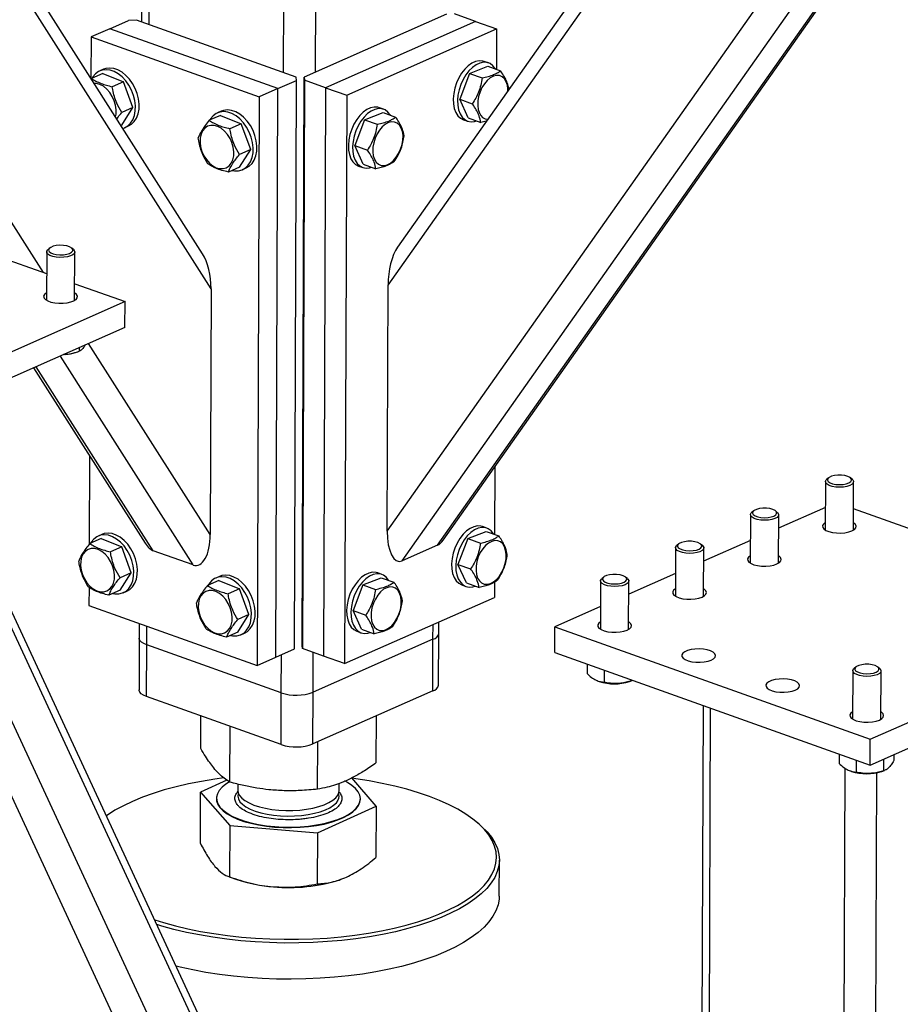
# Model space of a CAD drawing. Header units: millimetres. Extents: x 5 to 415, y 5 to 292.
# Tile 43 of 49: x 361 to 373, y 184 to 198. Entities that reach past the tile are written whole.
import ezdxf

# ---------------------------------------------------------------- set-up
doc = ezdxf.new("R2010")
doc.units = ezdxf.units.MM
doc.layers.add('TRAIT-FORT', color=4, linetype='Continuous', lineweight=25)

msp = doc.modelspace()

# ---------------------------------------------------------------- linework, layer by layer
at = {"layer": 'TRAIT-FORT', "color": 4, "linetype": 'Continuous', "lineweight": 25}
for p, q in [((363.563, 194.369), (356.157, 206.01)), ((363.442, 194.865), (356.408, 205.921)), ((361.182, 194.598), (354.048, 205.81)), ((362.597, 204.28), (362.574, 198.158)), ((362.682, 198.12), (362.704, 204.242)), ((364.593, 197.439), (364.615, 203.56)), ((365.045, 197.448), (365.067, 203.399)), ((366.077, 194.419), (370.195, 200.261)), ((370, 200.331), (366.211, 194.958)), ((366.064, 190.925), (372.154, 199.563)), ((366.275, 190.501), (372.561, 199.418)), ((366.78, 190.724), (372.839, 199.319)), ((366.86, 190.797), (372.862, 199.311)), ((366.908, 198.271), (364.885, 197.377)), ((367.319, 198.166), (367.021, 198.273)), ((362.124, 198.064), (362.39, 198.182)), ((362.503, 198.184), (362.39, 198.182)), ((364.772, 197.375), (362.503, 198.184)), ((367.319, 198.166), (365.19, 197.226)), ((367.319, 198.166), (367.618, 198.06)), ((362.124, 198.064), (361.857, 197.947)), ((364.512, 197.212), (362.124, 198.064)), ((365.489, 197.119), (367.618, 198.06)), ((367.618, 198.06), (367.616, 197.487)), ((361.857, 197.947), (361.855, 197.36)), ((361.857, 197.947), (364.246, 197.095)), ((367.503, 197.578), (367.443, 197.599)), ((362.035, 197.487), (361.982, 197.463)), ((367.235, 197.428), (367.496, 197.53)), ((367.496, 197.53), (367.675, 197.466)), ((361.865, 197.358), (361.86, 197.352)), ((362.024, 197.428), (361.865, 197.358)), ((362.024, 197.428), (362.317, 197.31)), ((362.317, 197.31), (362.158, 197.24)), ((362.453, 196.943), (362.317, 197.31)), ((364.512, 197.212), (364.778, 197.33)), ((364.749, 189.251), (364.778, 197.33)), ((364.778, 197.33), (364.772, 197.375)), ((364.855, 189.299), (364.885, 197.377)), ((364.891, 197.332), (364.862, 189.254)), ((364.885, 197.377), (364.891, 197.332)), ((365.19, 197.226), (364.891, 197.332)), ((367.235, 197.428), (367.094, 197.062)), ((367.235, 197.428), (367.414, 197.364)), ((364.512, 197.212), (364.246, 197.095)), ((364.483, 189.134), (364.512, 197.212)), ((365.19, 197.226), (365.16, 189.147)), ((365.19, 197.226), (365.489, 197.119)), ((364.246, 197.095), (364.216, 189.016)), ((365.489, 197.119), (365.459, 189.041)), ((367.094, 197.062), (367.273, 196.998)), ((367.215, 196.797), (367.094, 197.062)), ((362.453, 196.943), (362.293, 196.872)), ((362.295, 196.693), (362.453, 196.943)), ((363.707, 196.891), (363.654, 196.867)), ((365.744, 196.77), (366.005, 196.871)), ((366.013, 196.919), (365.953, 196.94)), ((366.005, 196.871), (366.184, 196.807)), ((363.696, 196.832), (363.537, 196.762)), ((363.696, 196.832), (363.989, 196.714)), ((365.744, 196.77), (365.604, 196.403)), ((365.744, 196.77), (365.923, 196.706)), ((367.148, 196.77), (367.208, 196.749)), ((367.215, 196.797), (367.394, 196.733)), ((362.295, 196.693), (362.283, 196.688)), ((362.338, 196.658), (362.391, 196.682)), ((363.989, 196.714), (363.83, 196.643)), ((364.125, 196.346), (363.989, 196.714)), ((356.25, 196.357), (361.225, 194.583)), ((364.125, 196.346), (363.965, 196.276)), ((363.967, 196.097), (364.125, 196.346)), ((365.604, 196.403), (365.783, 196.339)), ((365.725, 196.138), (365.604, 196.403)), ((363.967, 196.097), (363.808, 196.027)), ((364.01, 196.062), (364.063, 196.086)), ((365.657, 196.112), (365.717, 196.09)), ((365.725, 196.138), (365.904, 196.074)), ((361.272, 194.948), (361.246, 194.927)), ((361.607, 194.926), (361.582, 194.947)), ((361.227, 194.893), (361.224, 194.205)), ((361.624, 194.203), (361.627, 194.891)), ((361.625, 194.44), (362.341, 194.185)), ((363.563, 194.369), (363.55, 190.875)), ((366.064, 190.925), (366.077, 194.419)), ((362.341, 194.185), (360.212, 193.244)), ((362.339, 193.818), (362.341, 194.185)), ((362.339, 193.818), (360.21, 192.877)), ((369.686, 167.852), (357.65, 193.79)), ((369.643, 169.019), (358.247, 193.577)), ((361.688, 193.53), (361.688, 193.481)), ((363.55, 190.875), (361.823, 193.59)), ((363.31, 190.443), (361.421, 193.412)), ((361.492, 193.434), (361.467, 193.432)), ((361.636, 193.463), (361.679, 193.478)), ((370.058, 169.436), (358.978, 193.317)), ((370.15, 169.477), (359.11, 193.269)), ((361.041, 193.244), (362.626, 190.752)), ((362.742, 190.645), (361.078, 193.261)), ((361.835, 191.995), (361.831, 190.736)), ((367.595, 191.839), (367.591, 190.877)), ((372.29, 191.628), (372.288, 190.94)), ((372.335, 191.683), (372.31, 191.662)), ((372.671, 191.661), (372.646, 191.682)), ((372.688, 190.939), (372.69, 191.626)), ((371.226, 191.158), (371.223, 190.47)), ((371.271, 191.213), (371.245, 191.192)), ((371.606, 191.19), (371.581, 191.211)), ((371.623, 190.468), (371.626, 191.156)), ((372.289, 191.262), (371.625, 190.968)), ((375.873, 190.104), (372.689, 191.239)), ((362.011, 190.877), (361.958, 190.854)), ((367.21, 190.818), (367.471, 190.92)), ((367.479, 190.968), (367.419, 190.989)), ((367.471, 190.92), (367.65, 190.856)), ((362, 190.819), (361.84, 190.748)), ((362, 190.819), (362.293, 190.7)), ((366.78, 190.724), (366.275, 190.501)), ((367.21, 190.818), (367.07, 190.452)), ((367.21, 190.818), (367.389, 190.755)), ((370.206, 190.742), (370.181, 190.721)), ((370.542, 190.72), (370.516, 190.741)), ((371.224, 190.791), (370.56, 190.498)), ((362.293, 190.7), (362.133, 190.63)), ((362.428, 190.333), (362.293, 190.7)), ((363.31, 190.443), (362.742, 190.645)), ((370.161, 190.687), (370.159, 189.999)), ((370.559, 189.998), (370.561, 190.686)), ((367.07, 190.452), (367.249, 190.388)), ((367.191, 190.187), (367.07, 190.452)), ((362.428, 190.333), (362.269, 190.262)), ((362.271, 190.084), (362.428, 190.333)), ((365.988, 190.309), (365.929, 190.331)), ((370.16, 190.321), (369.496, 190.028)), ((363.672, 190.223), (363.512, 190.152)), ((363.683, 190.281), (363.63, 190.257)), ((363.672, 190.223), (363.965, 190.104)), ((365.72, 190.16), (365.58, 189.794)), ((365.72, 190.16), (365.981, 190.261)), ((365.72, 190.16), (365.899, 190.096)), ((365.981, 190.261), (366.16, 190.198)), ((367.124, 190.16), (367.183, 190.139)), ((367.191, 190.187), (367.37, 190.123)), ((367.589, 190.198), (367.588, 189.981)), ((369.096, 190.217), (369.094, 189.529)), ((369.142, 190.272), (369.116, 190.251)), ((369.477, 190.25), (369.452, 190.271)), ((369.494, 189.528), (369.496, 190.216)), ((361.829, 190.125), (361.828, 189.868)), ((362.271, 190.084), (362.111, 190.013)), ((362.313, 190.049), (362.366, 190.072)), ((363.965, 190.104), (363.805, 190.034)), ((364.1, 189.737), (363.965, 190.104)), ((365.459, 189.041), (367.588, 189.981)), ((361.828, 189.868), (364.216, 189.016)), ((364.1, 189.737), (363.941, 189.666)), ((363.943, 189.487), (364.1, 189.737)), ((365.58, 189.794), (365.759, 189.73)), ((365.7, 189.529), (365.58, 189.794)), ((369.095, 189.851), (368.447, 189.564)), ((362.543, 189.613), (362.542, 189.402)), ((366.715, 189.387), (366.716, 189.596)), ((366.797, 189.471), (366.797, 189.632)), ((372.926, 187.967), (376.918, 189.731)), ((362.649, 189.307), (362.65, 189.575)), ((363.943, 189.487), (363.783, 189.417)), ((363.985, 189.452), (364.039, 189.476)), ((365.633, 189.502), (365.693, 189.481)), ((365.7, 189.529), (365.879, 189.465)), ((366.794, 188.737), (366.797, 189.471)), ((368.446, 189.197), (368.447, 189.564)), ((368.447, 189.564), (372.926, 187.967)), ((362.542, 189.402), (362.54, 188.668)), ((366.715, 189.387), (365.012, 188.635)), ((366.713, 188.653), (366.715, 189.387)), ((372.925, 187.6), (376.917, 189.364)), ((362.647, 188.573), (362.649, 189.307)), ((364.56, 188.626), (362.649, 189.307)), ((364.483, 189.134), (364.749, 189.251)), ((364.862, 189.254), (364.855, 189.299)), ((365.16, 189.147), (364.862, 189.254)), ((365.012, 188.635), (365.014, 189.199)), ((368.446, 189.197), (372.925, 187.6)), ((364.216, 189.016), (364.483, 189.134)), ((364.56, 188.626), (364.562, 189.169)), ((365.459, 189.041), (365.16, 189.147)), ((368.903, 189.034), (368.903, 188.9)), ((369.145, 188.948), (369.145, 188.776)), ((372.68, 188.939), (372.677, 188.252)), ((372.725, 188.994), (372.699, 188.974)), ((373.06, 188.972), (373.035, 188.993)), ((373.077, 188.25), (373.08, 188.938)), ((369.061, 188.794), (369.077, 188.788)), ((369.506, 188.787), (369.544, 188.8)), ((369.534, 188.809), (369.534, 188.797)), ((369.543, 188.801), (369.534, 188.797)), ((364.558, 187.891), (364.56, 188.626)), ((366.713, 188.653), (365.009, 187.9)), ((365.009, 187.9), (365.012, 188.635)), ((364.558, 187.891), (362.647, 188.573)), ((370.551, 188.446), (370.447, 160.237)), ((370.554, 160.142), (370.658, 188.408)), ((363.416, 187.834), (363.418, 188.298)), ((365.91, 187.634), (365.912, 188.299)), ((363.83, 187.357), (363.832, 188.15)), ((365.076, 187.257), (365.079, 187.931)), ((372.925, 187.6), (372.926, 187.967)), ((372.487, 187.756), (372.486, 187.622)), ((372.729, 187.67), (372.728, 187.499)), ((373.117, 187.685), (373.117, 187.519)), ((373.264, 187.75), (373.264, 187.663)), ((372.465, 159.46), (372.569, 187.557)), ((372.645, 187.516), (372.66, 187.511)), ((373.089, 187.509), (373.127, 187.522)), ((373.127, 187.523), (373.117, 187.519)), ((363.788, 187.385), (363.414, 187.216)), ((365.908, 187.016), (365.561, 187.416)), ((372.917, 159.469), (373.02, 187.491)), ((363.942, 187.329), (363.941, 187.242)), ((365.381, 187.237), (365.382, 187.338)), ((363.411, 186.487), (363.414, 187.216)), ((363.414, 187.216), (363.827, 186.739)), ((363.639, 187.127), (363.639, 187.12)), ((365.683, 187.112), (365.683, 187.12)), ((365.074, 186.638), (365.908, 187.016)), ((365.908, 187.016), (365.905, 186.287)), ((363.827, 186.739), (363.825, 186.01)), ((363.827, 186.739), (365.074, 186.638)), ((367.365, 186.764), (367.329, 186.794)), ((365.074, 186.638), (365.071, 185.91)), ((367.656, 185.735), (367.658, 186.249)), ((363.819, 186.012), (363.927, 185.974)), ((365.387, 185.968), (365.393, 185.97))]:
    msp.add_line(p, q, dxfattribs=at)
at = {"layer": 'TRAIT-FORT', "color": 4, "linetype": 'Continuous', "lineweight": 25, "flags": 128}
for points in [[(367.443, 197.599), (367.421, 197.605), (367.371, 197.608), (367.32, 197.597), (367.267, 197.573), (367.216, 197.536), (367.167, 197.488), (367.122, 197.431), (367.083, 197.365), (367.05, 197.294), (367.026, 197.219), (367.01, 197.143), (367.003, 197.068)], [(367.602, 197.492), (367.598, 197.497), (367.565, 197.538), (367.526, 197.568), (367.48, 197.584), (367.431, 197.587), (367.379, 197.576), (367.327, 197.552), (367.275, 197.515), (367.226, 197.467), (367.181, 197.409), (367.142, 197.344), (367.11, 197.272), (367.085, 197.197), (367.07, 197.121), (367.063, 197.047)], [(362.308, 196.648), (362.331, 196.655), (362.378, 196.682), (362.418, 196.721), (362.45, 196.77), (362.473, 196.829), (362.486, 196.896), (362.488, 196.967), (362.479, 197.042), (362.461, 197.117), (362.432, 197.191), (362.395, 197.26), (362.351, 197.323), (362.3, 197.378), (362.244, 197.422), (362.186, 197.455), (362.128, 197.475), (362.07, 197.481), (362.015, 197.475), (361.964, 197.455), (361.92, 197.422), (361.884, 197.378), (361.875, 197.363)], [(362.391, 196.682), (362.431, 196.706), (362.471, 196.744), (362.504, 196.794), (362.526, 196.853), (362.539, 196.919), (362.541, 196.991), (362.533, 197.066), (362.514, 197.141), (362.486, 197.214), (362.448, 197.284), (362.404, 197.347), (362.353, 197.401), (362.298, 197.445), (362.24, 197.478), (362.181, 197.498), (362.123, 197.505), (362.068, 197.498), (362.035, 197.487)], [(367.779, 197.182), (367.779, 197.203), (367.772, 197.261), (367.755, 197.311), (367.73, 197.351), (367.698, 197.38), (367.66, 197.397), (367.618, 197.399), (367.574, 197.389), (367.529, 197.365), (367.486, 197.329), (367.446, 197.282), (367.411, 197.227), (367.383, 197.166), (367.363, 197.102), (367.352, 197.037), (367.35, 196.974), (367.357, 196.917), (367.374, 196.866), (367.374, 196.866)], [(362.204, 196.812), (362.212, 196.851), (362.214, 196.912), (362.206, 196.977), (362.187, 197.041), (362.159, 197.102), (362.123, 197.158), (362.081, 197.207), (362.034, 197.245), (361.984, 197.272), (361.934, 197.285), (361.902, 197.287)], [(367.003, 197.068), (367.006, 196.997), (367.018, 196.932), (367.039, 196.875), (367.068, 196.828), (367.105, 196.793), (367.148, 196.77), (367.148, 196.77)], [(367.063, 197.047), (367.066, 196.976), (367.078, 196.911), (367.099, 196.854), (367.128, 196.807), (367.165, 196.772), (367.207, 196.749), (367.255, 196.739), (367.305, 196.743), (367.338, 196.753)], [(363.863, 196.051), (363.893, 196.046), (363.95, 196.046), (364.003, 196.059), (364.05, 196.086), (364.09, 196.124), (364.122, 196.174), (364.145, 196.233), (364.158, 196.299), (364.16, 196.371), (364.151, 196.446), (364.133, 196.521), (364.104, 196.595), (364.067, 196.664), (364.023, 196.727), (363.972, 196.781), (363.917, 196.826), (363.859, 196.858), (363.8, 196.878), (363.742, 196.885), (363.687, 196.878), (363.637, 196.858), (363.593, 196.826), (363.556, 196.781), (363.547, 196.766)], [(364.063, 196.086), (364.103, 196.109), (364.144, 196.148), (364.176, 196.198), (364.198, 196.257), (364.211, 196.323), (364.213, 196.395), (364.205, 196.469), (364.186, 196.545), (364.158, 196.618), (364.121, 196.688), (364.076, 196.75), (364.025, 196.805), (363.97, 196.849), (363.912, 196.882), (363.853, 196.902), (363.795, 196.909), (363.74, 196.902), (363.707, 196.891)], [(365.953, 196.94), (365.93, 196.947), (365.881, 196.949), (365.829, 196.939), (365.777, 196.915), (365.725, 196.878), (365.676, 196.83), (365.631, 196.772), (365.592, 196.707), (365.56, 196.635), (365.535, 196.56), (365.519, 196.484), (365.513, 196.41)], [(366.111, 196.833), (366.108, 196.839), (366.075, 196.88), (366.035, 196.909), (365.99, 196.925), (365.941, 196.928), (365.889, 196.917), (365.836, 196.893), (365.785, 196.857), (365.736, 196.809), (365.691, 196.751), (365.652, 196.685), (365.619, 196.614), (365.595, 196.539), (365.579, 196.463), (365.572, 196.388)], [(365.883, 196.208), (365.908, 196.167), (365.94, 196.138), (365.978, 196.122), (366.02, 196.119), (366.065, 196.13), (366.109, 196.154), (366.153, 196.19), (366.193, 196.237), (366.227, 196.291), (366.255, 196.352), (366.275, 196.417), (366.287, 196.482), (366.289, 196.544), (366.281, 196.602), (366.265, 196.652), (366.24, 196.693), (366.208, 196.722), (366.17, 196.738), (366.128, 196.741), (366.083, 196.73), (366.039, 196.706), (365.995, 196.67), (365.955, 196.624), (365.921, 196.569), (365.893, 196.508), (365.873, 196.443), (365.861, 196.379), (365.859, 196.316), (365.867, 196.258), (365.883, 196.208)], [(363.432, 196.32), (363.46, 196.259), (363.496, 196.203), (363.538, 196.154), (363.585, 196.116), (363.635, 196.089), (363.685, 196.076), (363.734, 196.075), (363.779, 196.088), (363.818, 196.114), (363.849, 196.152), (363.871, 196.199), (363.884, 196.255), (363.886, 196.316), (363.878, 196.38), (363.859, 196.445), (363.832, 196.506), (363.796, 196.562), (363.753, 196.61), (363.706, 196.649), (363.656, 196.675), (363.606, 196.689), (363.557, 196.69), (363.512, 196.677), (363.474, 196.651), (363.442, 196.613), (363.42, 196.565), (363.407, 196.51), (363.405, 196.449), (363.413, 196.384), (363.432, 196.32)], [(365.513, 196.41), (365.515, 196.339), (365.528, 196.274), (365.549, 196.217), (365.578, 196.17), (365.614, 196.135), (365.657, 196.112), (365.657, 196.112)], [(365.572, 196.388), (365.575, 196.317), (365.587, 196.252), (365.608, 196.196), (365.638, 196.149), (365.674, 196.113), (365.717, 196.09), (365.764, 196.081), (365.815, 196.085), (365.848, 196.094)], [(361.47, 194.815), (361.416, 194.813), (361.363, 194.817), (361.314, 194.827), (361.273, 194.842), (361.244, 194.86), (361.229, 194.881), (361.228, 194.902), (361.242, 194.923), (361.246, 194.927)], [(361.464, 194.851), (361.512, 194.858), (361.552, 194.871), (361.581, 194.887), (361.597, 194.907), (361.597, 194.927), (361.582, 194.947), (361.553, 194.964), (361.513, 194.976), (361.466, 194.984), (361.414, 194.986), (361.364, 194.982), (361.32, 194.972), (361.285, 194.957), (361.262, 194.939), (361.255, 194.919), (361.262, 194.898), (361.284, 194.88), (361.319, 194.865), (361.363, 194.855), (361.413, 194.85), (361.464, 194.851)], [(361.607, 194.926), (361.618, 194.914), (361.627, 194.893), (361.62, 194.871), (361.599, 194.851), (361.565, 194.835), (361.521, 194.822), (361.47, 194.815)], [(361.224, 194.31), (361.218, 194.306), (361.194, 194.285), (361.184, 194.261), (361.19, 194.237), (361.21, 194.215), (361.243, 194.195), (361.288, 194.179), (361.342, 194.168), (361.4, 194.162), (361.46, 194.163), (361.518, 194.169), (361.57, 194.181), (361.613, 194.197), (361.644, 194.218), (361.661, 194.241), (361.663, 194.265), (361.65, 194.288), (361.624, 194.309)], [(372.466, 191.72), (372.417, 191.715), (372.375, 191.704), (372.342, 191.688), (372.323, 191.669), (372.319, 191.649), (372.33, 191.629), (372.355, 191.611), (372.392, 191.597), (372.438, 191.588), (372.489, 191.585), (372.54, 191.587), (372.586, 191.596), (372.624, 191.609), (372.65, 191.627), (372.662, 191.647), (372.658, 191.667), (372.64, 191.686), (372.609, 191.702), (372.566, 191.714), (372.518, 191.72), (372.466, 191.72)], [(372.671, 191.661), (372.678, 191.653), (372.69, 191.632), (372.686, 191.611), (372.668, 191.59), (372.637, 191.573), (372.595, 191.559), (372.545, 191.551), (372.491, 191.548), (372.437, 191.551), (372.387, 191.56), (372.345, 191.573), (372.313, 191.591), (372.295, 191.611), (372.291, 191.633), (372.302, 191.654), (372.31, 191.662)], [(371.606, 191.19), (371.614, 191.183), (371.625, 191.162), (371.622, 191.14), (371.604, 191.12), (371.572, 191.102), (371.53, 191.089), (371.48, 191.08), (371.426, 191.078), (371.372, 191.081), (371.322, 191.089), (371.28, 191.103), (371.248, 191.121), (371.23, 191.141), (371.226, 191.163), (371.237, 191.184), (371.245, 191.192)], [(371.402, 191.25), (371.353, 191.245), (371.31, 191.233), (371.278, 191.218), (371.258, 191.199), (371.254, 191.179), (371.265, 191.159), (371.29, 191.141), (371.328, 191.127), (371.374, 191.118), (371.424, 191.114), (371.475, 191.117), (371.521, 191.126), (371.559, 191.139), (371.585, 191.157), (371.597, 191.176), (371.594, 191.197), (371.576, 191.216), (371.544, 191.232), (371.502, 191.244), (371.453, 191.25), (371.402, 191.25)], [(367.419, 190.989), (367.396, 190.995), (367.347, 190.998), (367.295, 190.987), (367.243, 190.963), (367.191, 190.927), (367.142, 190.879), (367.097, 190.821), (367.058, 190.755), (367.026, 190.684), (367.001, 190.609), (366.985, 190.533), (366.979, 190.458)], [(372.288, 191.045), (372.263, 191.025), (372.249, 191.002), (372.251, 190.978), (372.267, 190.955), (372.298, 190.935), (372.34, 190.917), (372.391, 190.905), (372.449, 190.898), (372.509, 190.897), (372.568, 190.902), (372.622, 190.912), (372.667, 190.928)], [(372.667, 190.928), (372.701, 190.948), (372.722, 190.97), (372.728, 190.994), (372.719, 191.017), (372.695, 191.039), (372.688, 191.044)], [(362.167, 190.038), (362.197, 190.032), (362.253, 190.032), (362.306, 190.046), (362.354, 190.072), (362.394, 190.111), (362.426, 190.161), (362.449, 190.22), (362.461, 190.286), (362.463, 190.358), (362.455, 190.432), (362.436, 190.508), (362.408, 190.581), (362.371, 190.651), (362.326, 190.713), (362.275, 190.768), (362.22, 190.812), (362.162, 190.845), (362.103, 190.865), (362.045, 190.872), (361.99, 190.865), (361.94, 190.845), (361.896, 190.812), (361.86, 190.768), (361.851, 190.753)], [(362.366, 190.072), (362.407, 190.096), (362.447, 190.134), (362.479, 190.184), (362.502, 190.243), (362.514, 190.309), (362.517, 190.381), (362.508, 190.456), (362.49, 190.531), (362.461, 190.605), (362.424, 190.674), (362.379, 190.737), (362.329, 190.791), (362.273, 190.836), (362.215, 190.868), (362.156, 190.889), (362.099, 190.895), (362.044, 190.889), (362.011, 190.877)], [(367.577, 190.882), (367.574, 190.887), (367.541, 190.929), (367.501, 190.958), (367.456, 190.974), (367.407, 190.977), (367.355, 190.966), (367.303, 190.942), (367.251, 190.905), (367.202, 190.857), (367.157, 190.8), (367.118, 190.734), (367.085, 190.663), (367.061, 190.588), (367.045, 190.512), (367.039, 190.437)], [(367.349, 190.257), (367.374, 190.216), (367.406, 190.187), (367.444, 190.171), (367.486, 190.168), (367.531, 190.179), (367.576, 190.203), (367.619, 190.239), (367.659, 190.285), (367.693, 190.34), (367.721, 190.401), (367.741, 190.466), (367.753, 190.531), (367.755, 190.593), (367.747, 190.651), (367.731, 190.701), (367.706, 190.742), (367.674, 190.771), (367.636, 190.787), (367.594, 190.79), (367.549, 190.779), (367.505, 190.755), (367.461, 190.719), (367.421, 190.673), (367.387, 190.618), (367.359, 190.557), (367.339, 190.492), (367.328, 190.427), (367.326, 190.365), (367.333, 190.307), (367.349, 190.257)], [(370.542, 190.72), (370.549, 190.713), (370.561, 190.692), (370.557, 190.67), (370.539, 190.65), (370.508, 190.632), (370.466, 190.619), (370.416, 190.61), (370.362, 190.607), (370.308, 190.61), (370.258, 190.619), (370.215, 190.633), (370.184, 190.65), (370.165, 190.671), (370.161, 190.692), (370.172, 190.713), (370.181, 190.721)], [(370.337, 190.78), (370.288, 190.774), (370.245, 190.763), (370.213, 190.747), (370.194, 190.729), (370.19, 190.708), (370.2, 190.688), (370.226, 190.671), (370.263, 190.657), (370.309, 190.647), (370.36, 190.644), (370.41, 190.647), (370.457, 190.655), (370.495, 190.669), (370.521, 190.686), (370.533, 190.706), (370.529, 190.726), (370.511, 190.745), (370.479, 190.761), (370.437, 190.773), (370.388, 190.78), (370.337, 190.78)], [(361.735, 190.307), (361.763, 190.245), (361.799, 190.189), (361.842, 190.141), (361.889, 190.103), (361.939, 190.076), (361.989, 190.062), (362.038, 190.062), (362.082, 190.075), (362.121, 190.1), (362.152, 190.138), (362.175, 190.186), (362.188, 190.241), (362.19, 190.303), (362.181, 190.367), (362.163, 190.431), (362.135, 190.493), (362.099, 190.549), (362.057, 190.597), (362.009, 190.635), (361.959, 190.662), (361.909, 190.676), (361.861, 190.676), (361.816, 190.663), (361.777, 190.637), (361.746, 190.6), (361.723, 190.552), (361.711, 190.496), (361.708, 190.435), (361.717, 190.371), (361.735, 190.307)], [(371.224, 190.575), (371.198, 190.555), (371.185, 190.532), (371.186, 190.508), (371.203, 190.485), (371.233, 190.464), (371.275, 190.447), (371.327, 190.435), (371.384, 190.428), (371.445, 190.427), (371.503, 190.432), (371.557, 190.442), (371.602, 190.458)], [(366.979, 190.458), (366.982, 190.387), (366.994, 190.322), (367.015, 190.266), (367.044, 190.219), (367.08, 190.183), (367.123, 190.16), (367.124, 190.16)], [(367.039, 190.437), (367.041, 190.366), (367.053, 190.301), (367.074, 190.244), (367.104, 190.197), (367.14, 190.162), (367.183, 190.139), (367.23, 190.13), (367.281, 190.134), (367.314, 190.143)], [(371.602, 190.458), (371.637, 190.477), (371.657, 190.5), (371.663, 190.523), (371.654, 190.547), (371.631, 190.569), (371.624, 190.573)], [(364.039, 189.476), (364.079, 189.5), (364.119, 189.538), (364.151, 189.588), (364.174, 189.647), (364.187, 189.713), (364.189, 189.785), (364.18, 189.86), (364.162, 189.935), (364.133, 190.008), (364.096, 190.078), (364.052, 190.141), (364.001, 190.195), (363.945, 190.24), (363.887, 190.272), (363.829, 190.292), (363.771, 190.299), (363.716, 190.292), (363.683, 190.281)], [(365.929, 190.331), (365.906, 190.337), (365.857, 190.34), (365.805, 190.329), (365.752, 190.305), (365.701, 190.268), (365.652, 190.22), (365.607, 190.163), (365.568, 190.097), (365.535, 190.026), (365.511, 189.951), (365.495, 189.875), (365.488, 189.8)], [(366.087, 190.224), (366.084, 190.229), (366.051, 190.27), (366.011, 190.299), (365.966, 190.316), (365.916, 190.318), (365.865, 190.308), (365.812, 190.284), (365.761, 190.247), (365.712, 190.199), (365.667, 190.141), (365.627, 190.076), (365.595, 190.004), (365.571, 189.929), (365.555, 189.853), (365.548, 189.779)], [(369.272, 190.31), (369.223, 190.304), (369.181, 190.293), (369.148, 190.277), (369.129, 190.258), (369.125, 190.238), (369.136, 190.218), (369.161, 190.2), (369.198, 190.186), (369.244, 190.177), (369.295, 190.174), (369.346, 190.176), (369.392, 190.185), (369.43, 190.199), (369.456, 190.216), (369.468, 190.236), (369.465, 190.256), (369.446, 190.275), (369.415, 190.291), (369.373, 190.303), (369.324, 190.309), (369.272, 190.31)], [(363.839, 189.441), (363.869, 189.436), (363.926, 189.436), (363.978, 189.45), (364.026, 189.476), (364.066, 189.515), (364.098, 189.564), (364.121, 189.623), (364.133, 189.69), (364.136, 189.761), (364.127, 189.836), (364.108, 189.911), (364.08, 189.985), (364.043, 190.054), (363.998, 190.117), (363.948, 190.172), (363.892, 190.216), (363.834, 190.249), (363.775, 190.269), (363.717, 190.276), (363.663, 190.269), (363.612, 190.249), (363.568, 190.216), (363.532, 190.172), (363.523, 190.157)], [(369.477, 190.25), (369.485, 190.242), (369.496, 190.221), (369.492, 190.2), (369.474, 190.179), (369.443, 190.162), (369.401, 190.148), (369.351, 190.14), (369.297, 190.137), (369.243, 190.14), (369.193, 190.149), (369.151, 190.162), (369.119, 190.18), (369.101, 190.2), (369.097, 190.222), (369.108, 190.243), (369.116, 190.251)], [(363.407, 189.71), (363.435, 189.649), (363.471, 189.593), (363.514, 189.545), (363.561, 189.506), (363.611, 189.48), (363.661, 189.466), (363.71, 189.465), (363.754, 189.478), (363.793, 189.504), (363.825, 189.542), (363.847, 189.59), (363.86, 189.645), (363.862, 189.706), (363.854, 189.771), (363.835, 189.835), (363.807, 189.896), (363.771, 189.952), (363.729, 190.001), (363.681, 190.039), (363.632, 190.066), (363.581, 190.079), (363.533, 190.08), (363.488, 190.067), (363.449, 190.041), (363.418, 190.003), (363.395, 189.956), (363.383, 189.9), (363.381, 189.839), (363.389, 189.775), (363.407, 189.71)], [(365.859, 189.598), (365.884, 189.558), (365.916, 189.529), (365.954, 189.512), (365.996, 189.51), (366.04, 189.52), (366.085, 189.544), (366.128, 189.58), (366.168, 189.627), (366.203, 189.682), (366.231, 189.743), (366.251, 189.807), (366.262, 189.872), (366.264, 189.935), (366.257, 189.992), (366.24, 190.043), (366.215, 190.083), (366.183, 190.112), (366.146, 190.128), (366.103, 190.131), (366.059, 190.12), (366.014, 190.097), (365.971, 190.061), (365.931, 190.014), (365.896, 189.959), (365.868, 189.898), (365.848, 189.834), (365.837, 189.769), (365.835, 189.706), (365.843, 189.648), (365.859, 189.598)], [(370.159, 190.105), (370.133, 190.085), (370.12, 190.062), (370.121, 190.038), (370.138, 190.015), (370.168, 189.994), (370.211, 189.977), (370.262, 189.964), (370.32, 189.957), (370.38, 189.956), (370.439, 189.961), (370.493, 189.972), (370.538, 189.987)], [(370.538, 189.987), (370.572, 190.007), (370.593, 190.029), (370.599, 190.053), (370.59, 190.077), (370.566, 190.099), (370.559, 190.103)], [(365.488, 189.8), (365.491, 189.729), (365.503, 189.664), (365.524, 189.607), (365.553, 189.56), (365.59, 189.525), (365.633, 189.502), (365.633, 189.502)], [(365.548, 189.779), (365.551, 189.708), (365.563, 189.643), (365.584, 189.586), (365.613, 189.539), (365.65, 189.504), (365.692, 189.481), (365.74, 189.471), (365.791, 189.475), (365.823, 189.485)], [(369.094, 189.634), (369.069, 189.614), (369.055, 189.591), (369.057, 189.567), (369.073, 189.544), (369.104, 189.524), (369.146, 189.507), (369.198, 189.494), (369.255, 189.487), (369.315, 189.486), (369.374, 189.491), (369.428, 189.502), (369.473, 189.517)], [(369.473, 189.517), (369.507, 189.537), (369.528, 189.559), (369.534, 189.583), (369.525, 189.606), (369.501, 189.628), (369.494, 189.633)], [(362.649, 189.307), (362.607, 189.326), (362.574, 189.347), (362.552, 189.37), (362.543, 189.395), (362.542, 189.402)], [(362.649, 189.307), (362.607, 189.326), (362.574, 189.347), (362.552, 189.37), (362.543, 189.395), (362.542, 189.402)], [(370.668, 189.091), (370.702, 189.111), (370.722, 189.133), (370.728, 189.157), (370.719, 189.18), (370.696, 189.202), (370.659, 189.222), (370.612, 189.236), (370.557, 189.246), (370.497, 189.25), (370.437, 189.248), (370.381, 189.24), (370.331, 189.227), (370.291, 189.21), (370.263, 189.189), (370.25, 189.165), (370.251, 189.141), (370.268, 189.118), (370.298, 189.098), (370.34, 189.081), (370.392, 189.068), (370.45, 189.061), (370.51, 189.06), (370.569, 189.065), (370.622, 189.076), (370.668, 189.091)], [(373.06, 188.972), (373.068, 188.965), (373.079, 188.944), (373.076, 188.922), (373.058, 188.902), (373.026, 188.884), (372.984, 188.871), (372.934, 188.862), (372.88, 188.859), (372.826, 188.862), (372.776, 188.871), (372.734, 188.885), (372.702, 188.902), (372.684, 188.923), (372.68, 188.944), (372.691, 188.966), (372.699, 188.974)], [(372.856, 189.032), (372.807, 189.026), (372.764, 189.015), (372.732, 188.999), (372.712, 188.981), (372.708, 188.96), (372.719, 188.941), (372.744, 188.923), (372.782, 188.909), (372.827, 188.9), (372.878, 188.896), (372.929, 188.899), (372.975, 188.907), (373.013, 188.921), (373.039, 188.938), (373.051, 188.958), (373.048, 188.978), (373.029, 188.997), (372.998, 189.014), (372.956, 189.025), (372.907, 189.032), (372.856, 189.032)], [(371.862, 188.665), (371.896, 188.685), (371.917, 188.707), (371.923, 188.731), (371.914, 188.755), (371.89, 188.777), (371.854, 188.796), (371.806, 188.811), (371.751, 188.82), (371.692, 188.824), (371.632, 188.822), (371.575, 188.815), (371.525, 188.801), (371.485, 188.784), (371.458, 188.763), (371.444, 188.739), (371.446, 188.716), (371.462, 188.693), (371.492, 188.672), (371.535, 188.655), (371.586, 188.642), (371.644, 188.635), (371.704, 188.634), (371.763, 188.639), (371.817, 188.65), (371.862, 188.665)], [(362.647, 188.573), (362.604, 188.591), (362.571, 188.612), (362.55, 188.636), (362.54, 188.661), (362.54, 188.668)], [(372.677, 188.357), (372.652, 188.337), (372.638, 188.314), (372.64, 188.29), (372.657, 188.267), (372.687, 188.246), (372.729, 188.229), (372.781, 188.217), (372.838, 188.21), (372.899, 188.209), (372.957, 188.213), (373.011, 188.224), (373.056, 188.24)], [(373.056, 188.24), (373.091, 188.259), (373.111, 188.281), (373.117, 188.305), (373.108, 188.329), (373.085, 188.351), (373.077, 188.355)], [(363.744, 187.416), (363.614, 187.399), (363.426, 187.368), (363.243, 187.332), (363.067, 187.292), (362.898, 187.246), (362.738, 187.197), (362.587, 187.142), (362.446, 187.084), (362.316, 187.022), (362.197, 186.957), (362.089, 186.888), (362.075, 186.879)], [(363.826, 187.36), (363.773, 187.327), (363.719, 187.284), (363.679, 187.239), (363.652, 187.192), (363.64, 187.144), (363.642, 187.096), (363.658, 187.049), (363.688, 187.002), (363.732, 186.957), (363.789, 186.915), (363.858, 186.875), (363.938, 186.839), (364.029, 186.807), (364.128, 186.779), (364.235, 186.756), (364.348, 186.738), (364.466, 186.726)], [(364.466, 186.726), (364.586, 186.719), (364.707, 186.718), (364.827, 186.723), (364.945, 186.733), (365.059, 186.749), (365.168, 186.77), (365.269, 186.796), (365.362, 186.826), (365.445, 186.861), (365.517, 186.899), (365.577, 186.941), (365.624, 186.985), (365.658, 187.031), (365.678, 187.078), (365.683, 187.126), (365.674, 187.174), (365.651, 187.221), (365.614, 187.267), (365.563, 187.311), (365.5, 187.352), (365.466, 187.371)], [(367.37, 186.759), (367.282, 186.832), (367.181, 186.903), (367.068, 186.971), (366.944, 187.036), (366.809, 187.097), (366.663, 187.154), (366.508, 187.207), (366.345, 187.256), (366.173, 187.301), (365.994, 187.34), (365.808, 187.375), (365.617, 187.405), (365.565, 187.412)], [(363.941, 187.242), (363.947, 187.207), (363.966, 187.168), (363.998, 187.13), (364.044, 187.095), (364.102, 187.062), (364.17, 187.032), (364.248, 187.007), (364.334, 186.986), (364.427, 186.97), (364.524, 186.96)], [(364.524, 186.96), (364.623, 186.955), (364.724, 186.955), (364.823, 186.961), (364.919, 186.972), (365.01, 186.989), (365.094, 187.01), (365.17, 187.036), (365.236, 187.066), (365.291, 187.099), (365.333, 187.135), (365.363, 187.173), (365.379, 187.212), (365.381, 187.237)], [(363.639, 187.12), (363.641, 187.089), (363.658, 187.041), (363.688, 186.995), (363.732, 186.95), (363.789, 186.907), (363.858, 186.868), (363.938, 186.832), (364.029, 186.799), (364.128, 186.772), (364.235, 186.749), (364.348, 186.731), (364.465, 186.719)], [(363.949, 187.206), (363.946, 187.197), (363.941, 187.157), (363.95, 187.118), (363.972, 187.079), (364.008, 187.042), (364.057, 187.007), (364.117, 186.975), (364.188, 186.946), (364.269, 186.922), (364.357, 186.902), (364.45, 186.888), (364.548, 186.878), (364.648, 186.875), (364.749, 186.876), (364.847, 186.884), (364.942, 186.896), (365.032, 186.914), (365.114, 186.937), (365.187, 186.964), (365.251, 186.994), (365.302, 187.028), (365.342, 187.065), (365.368, 187.103)], [(364.465, 186.719), (364.586, 186.712), (364.707, 186.711), (364.827, 186.716), (364.945, 186.726), (365.059, 186.742), (365.168, 186.762), (365.269, 186.788), (365.362, 186.819), (365.445, 186.854), (365.517, 186.892), (365.577, 186.934), (365.624, 186.978), (365.658, 187.024), (365.678, 187.071), (365.683, 187.112)], [(362.761, 185.402), (362.888, 185.362), (363.056, 185.315), (363.232, 185.273), (363.414, 185.236), (363.602, 185.204), (363.796, 185.177), (363.993, 185.155), (364.194, 185.139), (364.396, 185.129), (364.6, 185.124), (364.805, 185.124), (365.008, 185.131), (365.21, 185.142), (365.41, 185.16), (365.605, 185.182), (365.797, 185.21), (365.982, 185.243), (366.162, 185.282), (366.334, 185.325), (366.498, 185.372), (366.654, 185.424), (366.8, 185.48), (366.936, 185.541), (367.061, 185.604), (367.174, 185.671), (367.276, 185.741), (367.365, 185.814), (367.441, 185.889), (367.504, 185.966), (367.553, 186.044), (367.589, 186.124), (367.61, 186.204), (367.618, 186.285), (367.611, 186.366), (367.591, 186.447), (367.556, 186.527), (367.507, 186.606), (367.445, 186.683), (367.37, 186.759)], [(367.365, 186.764), (367.406, 186.728), (367.483, 186.652), (367.546, 186.573), (367.595, 186.493), (367.63, 186.412), (367.651, 186.331), (367.658, 186.249), (367.65, 186.167), (367.628, 186.085), (367.592, 186.004), (367.542, 185.925), (367.479, 185.847), (367.401, 185.771), (367.311, 185.697), (367.208, 185.626), (367.093, 185.558), (366.966, 185.494), (366.829, 185.433), (366.681, 185.376), (366.523, 185.323), (366.357, 185.275), (366.182, 185.231), (366, 185.192), (365.812, 185.159), (365.618, 185.13), (365.42, 185.107), (365.218, 185.09), (365.013, 185.078), (364.807, 185.072), (364.6, 185.071), (364.393, 185.076), (364.187, 185.087), (363.984, 185.103), (363.784, 185.125), (363.588, 185.152), (363.397, 185.185), (363.212, 185.222), (363.034, 185.265), (362.864, 185.312), (362.792, 185.335)], [(367.656, 185.735), (367.654, 185.693), (367.639, 185.612), (367.61, 185.53), (367.567, 185.45), (367.51, 185.371), (367.44, 185.294), (367.356, 185.22), (367.259, 185.147), (367.15, 185.078), (367.029, 185.011), (366.897, 184.949), (366.754, 184.89), (366.601, 184.835), (366.439, 184.784), (366.268, 184.738), (366.09, 184.697), (365.905, 184.661), (365.714, 184.63), (365.517, 184.604), (365.317, 184.584), (365.114, 184.569), (364.908, 184.56), (364.701, 184.557), (364.494, 184.559), (364.288, 184.567), (364.083, 184.58), (363.882, 184.599), (363.683, 184.624), (363.49, 184.654), (363.302, 184.689), (363.121, 184.729), (363.067, 184.742)]]:
    msp.add_lwpolyline(points, dxfattribs=at)
at = {"layer": 'TRAIT-FORT', "color": 4, "linetype": 'Continuous', "lineweight": 25}
for centre, radius, start, end in [((367.502, 196.914), 0.137, 200.2571, 266.7599), ((361.451, 194.016), 0.584, 274.0948, 288.4689), ((366.69, 189.493), 0.109, 283.5856, 348.4091), ((369.294, 189.463), 0.709, 252.1816, 287.3961), ((364.773, 189.28), 0.688, 251.9538, 290.3005), ((366.687, 188.759), 0.109, 283.5856, 348.4091), ((364.771, 188.545), 0.688, 251.9538, 290.3005), ((372.877, 188.185), 0.709, 252.1816, 287.3961), ((365.263, 187.158), 0.118, 332.6789, 21.2386), ((364.589, 187.937), 2.072, 251.3594, 266.0871), ((364.672, 188.257), 2.398, 264.633, 287.3419)]:
    msp.add_arc(centre, radius, start, end, dxfattribs=at)
for centre, major_axis, ratio, start_param, end_param in [((366.289, 194.513), (0.047, 0.526), 0.394815, 0.599093, 1.786075), ((363.324, 194.455), (-0.046, 0.524), 0.447107, 4.509975, 5.572185), ((363.312, 190.96), (-0.046, 0.524), 0.447107, 2.939178, 4.509975), ((366.277, 191.019), (0.047, 0.526), 0.394815, 1.786075, 3.356871), ((362.744, 191.163), (-0.046, 0.524), 0.447107, 2.430593, 2.939178), ((366.782, 191.242), (0.047, 0.526), 0.394815, 3.356871, 3.740686)]:
    msp.add_ellipse(centre, major_axis=major_axis, ratio=ratio, start_param=start_param, end_param=end_param, dxfattribs=at)
for points, knots in [([(367.414, 197.364), (367.443, 197.371), (367.502, 197.384), (367.575, 197.409), (367.633, 197.436), (367.661, 197.456), (367.675, 197.466)], [0, 0, 0, 0, 0.264605, 0.534948, 0.765343, 1, 1, 1, 1]), ([(367.795, 197.201), (367.789, 197.231), (367.779, 197.282), (367.741, 197.363), (367.705, 197.421), (367.682, 197.456), (367.675, 197.466)], [0, 0, 0, 0, 0.385549, 0.637642, 0.896546, 1, 1, 1, 1]), ([(361.865, 197.358), (361.884, 197.345), (361.924, 197.319), (361.996, 197.286), (362.075, 197.26), (362.13, 197.246), (362.158, 197.24)], [0, 0, 0, 0, 0.264605, 0.534948, 0.765343, 1, 1, 1, 1]), ([(367.414, 197.364), (367.408, 197.33), (367.397, 197.261), (367.365, 197.164), (367.323, 197.076), (367.29, 197.024), (367.273, 196.998)], [0, 0, 0, 0, 0.264605, 0.534948, 0.765343, 1, 1, 1, 1]), ([(362.293, 196.872), (362.268, 196.915), (362.226, 196.987), (362.186, 197.099), (362.167, 197.179), (362.16, 197.226), (362.158, 197.24)], [0, 0, 0, 0, 0.3855495, 0.6376419, 0.8965462, 1, 1, 1, 1]), ([(362.223, 196.781), (362.23, 196.79), (362.25, 196.819), (362.275, 196.85), (362.293, 196.872)], [0, 0, 0, 0, 0.303409, 1, 1, 1, 1]), ([(367.394, 196.733), (367.388, 196.763), (367.377, 196.814), (367.339, 196.895), (367.304, 196.953), (367.28, 196.988), (367.273, 196.998)], [0, 0, 0, 0, 0.385549, 0.637642, 0.896546, 1, 1, 1, 1]), ([(363.537, 196.762), (363.517, 196.738), (363.478, 196.689), (363.433, 196.622), (363.4, 196.563), (363.386, 196.529), (363.38, 196.513)], [0, 0, 0, 0, 0.264605, 0.534948, 0.765343, 1, 1, 1, 1]), ([(363.537, 196.762), (363.556, 196.749), (363.596, 196.723), (363.668, 196.69), (363.747, 196.664), (363.802, 196.65), (363.83, 196.643)], [0, 0, 0, 0, 0.264605, 0.534948, 0.765343, 1, 1, 1, 1]), ([(365.923, 196.706), (365.953, 196.712), (366.012, 196.725), (366.084, 196.75), (366.142, 196.778), (366.17, 196.797), (366.184, 196.807)], [0, 0, 0, 0, 0.264605, 0.534948, 0.765343, 1, 1, 1, 1]), ([(366.305, 196.542), (366.299, 196.573), (366.288, 196.623), (366.25, 196.705), (366.215, 196.763), (366.191, 196.797), (366.184, 196.807)], [0, 0, 0, 0, 0.385549, 0.637642, 0.896546, 1, 1, 1, 1]), ([(367.477, 196.753), (367.475, 196.752), (367.45, 196.744), (367.421, 196.738), (367.394, 196.733)], [0, 0, 0, 0, 0.086414, 1, 1, 1, 1]), ([(363.965, 196.276), (363.94, 196.319), (363.898, 196.391), (363.858, 196.503), (363.839, 196.583), (363.832, 196.63), (363.83, 196.643)], [0, 0, 0, 0, 0.3855495, 0.6376419, 0.8965462, 1, 1, 1, 1]), ([(365.923, 196.706), (365.918, 196.672), (365.906, 196.603), (365.875, 196.506), (365.833, 196.417), (365.8, 196.366), (365.783, 196.339)], [0, 0, 0, 0, 0.264605, 0.534948, 0.765343, 1, 1, 1, 1]), ([(363.515, 196.145), (363.49, 196.188), (363.448, 196.26), (363.408, 196.372), (363.389, 196.452), (363.382, 196.499), (363.38, 196.513)], [0, 0, 0, 0, 0.385549, 0.637642, 0.896546, 1, 1, 1, 1]), ([(366.165, 196.176), (366.183, 196.205), (366.221, 196.265), (366.263, 196.358), (366.29, 196.452), (366.3, 196.512), (366.305, 196.542)], [0, 0, 0, 0, 0.2646049, 0.5349477, 0.7653431, 1, 1, 1, 1]), ([(365.904, 196.074), (365.897, 196.105), (365.887, 196.155), (365.849, 196.237), (365.814, 196.295), (365.79, 196.33), (365.783, 196.339)], [0, 0, 0, 0, 0.385549, 0.637642, 0.896546, 1, 1, 1, 1]), ([(363.808, 196.027), (363.816, 196.046), (363.831, 196.084), (363.868, 196.147), (363.913, 196.212), (363.948, 196.254), (363.965, 196.276)], [0, 0, 0, 0, 0.264605, 0.534948, 0.765343, 1, 1, 1, 1]), ([(366.165, 196.176), (366.149, 196.165), (366.116, 196.142), (366.053, 196.114), (365.981, 196.091), (365.93, 196.08), (365.904, 196.074)], [0, 0, 0, 0, 0.264605, 0.534948, 0.765343, 1, 1, 1, 1]), ([(363.808, 196.027), (363.777, 196.034), (363.713, 196.05), (363.633, 196.079), (363.566, 196.111), (363.532, 196.134), (363.515, 196.145)], [0, 0, 0, 0, 0.264605, 0.534948, 0.765343, 1, 1, 1, 1]), ([(361.773, 193.568), (361.763, 193.551), (361.743, 193.52), (361.714, 193.493), (361.697, 193.485), (361.688, 193.481)], [0, 0, 0, 0, 0.36152, 0.677835, 1, 1, 1, 1]), ([(361.476, 193.436), (361.501, 193.438), (361.559, 193.442), (361.63, 193.461), (361.675, 193.476), (361.688, 193.481)], [0, 0, 0, 0, 0.342682, 0.812335, 1, 1, 1, 1]), ([(367.389, 190.755), (367.419, 190.761), (367.478, 190.774), (367.55, 190.799), (367.608, 190.827), (367.636, 190.846), (367.65, 190.856)], [0, 0, 0, 0, 0.264605, 0.534948, 0.765343, 1, 1, 1, 1]), ([(367.771, 190.591), (367.765, 190.621), (367.754, 190.672), (367.716, 190.753), (367.681, 190.811), (367.657, 190.846), (367.65, 190.856)], [0, 0, 0, 0, 0.385549, 0.637642, 0.896546, 1, 1, 1, 1]), ([(361.84, 190.748), (361.821, 190.724), (361.781, 190.675), (361.736, 190.608), (361.703, 190.549), (361.69, 190.516), (361.683, 190.499)], [0, 0, 0, 0, 0.264605, 0.534948, 0.765343, 1, 1, 1, 1]), ([(361.84, 190.748), (361.86, 190.735), (361.899, 190.709), (361.971, 190.677), (362.05, 190.65), (362.105, 190.637), (362.133, 190.63)], [0, 0, 0, 0, 0.264605, 0.534948, 0.765343, 1, 1, 1, 1]), ([(367.389, 190.755), (367.384, 190.72), (367.372, 190.651), (367.341, 190.554), (367.299, 190.466), (367.266, 190.414), (367.249, 190.388)], [0, 0, 0, 0, 0.264605, 0.534948, 0.765343, 1, 1, 1, 1]), ([(362.269, 190.262), (362.243, 190.306), (362.201, 190.377), (362.161, 190.49), (362.143, 190.569), (362.135, 190.616), (362.133, 190.63)], [0, 0, 0, 0, 0.3855495, 0.6376419, 0.8965462, 1, 1, 1, 1]), ([(367.631, 190.225), (367.649, 190.254), (367.687, 190.314), (367.729, 190.407), (367.756, 190.501), (367.766, 190.561), (367.771, 190.591)], [0, 0, 0, 0, 0.2646049, 0.5349477, 0.7653431, 1, 1, 1, 1]), ([(361.818, 190.131), (361.793, 190.175), (361.751, 190.246), (361.711, 190.359), (361.693, 190.438), (361.685, 190.486), (361.683, 190.499)], [0, 0, 0, 0, 0.385549, 0.637642, 0.896546, 1, 1, 1, 1]), ([(367.37, 190.123), (367.363, 190.154), (367.353, 190.204), (367.315, 190.285), (367.28, 190.344), (367.256, 190.378), (367.249, 190.388)], [0, 0, 0, 0, 0.385549, 0.637642, 0.896546, 1, 1, 1, 1]), ([(362.111, 190.013), (362.119, 190.032), (362.135, 190.071), (362.171, 190.134), (362.217, 190.198), (362.251, 190.241), (362.269, 190.262)], [0, 0, 0, 0, 0.264605, 0.534948, 0.765343, 1, 1, 1, 1]), ([(365.899, 190.096), (365.928, 190.103), (365.987, 190.116), (366.06, 190.14), (366.118, 190.168), (366.146, 190.188), (366.16, 190.198)], [0, 0, 0, 0, 0.264605, 0.534948, 0.765343, 1, 1, 1, 1]), ([(366.281, 189.933), (366.274, 189.963), (366.264, 190.013), (366.226, 190.095), (366.191, 190.153), (366.167, 190.188), (366.16, 190.198)], [0, 0, 0, 0, 0.385549, 0.637642, 0.896546, 1, 1, 1, 1]), ([(367.631, 190.225), (367.615, 190.213), (367.582, 190.191), (367.519, 190.163), (367.447, 190.14), (367.396, 190.129), (367.37, 190.123)], [0, 0, 0, 0, 0.264605, 0.534948, 0.765343, 1, 1, 1, 1]), ([(362.111, 190.013), (362.08, 190.021), (362.017, 190.036), (361.936, 190.065), (361.87, 190.097), (361.836, 190.12), (361.818, 190.131)], [0, 0, 0, 0, 0.264605, 0.534948, 0.765343, 1, 1, 1, 1]), ([(363.512, 190.152), (363.493, 190.128), (363.454, 190.079), (363.408, 190.012), (363.376, 189.953), (363.362, 189.92), (363.355, 189.903)], [0, 0, 0, 0, 0.264605, 0.534948, 0.765343, 1, 1, 1, 1]), ([(363.512, 190.152), (363.532, 190.139), (363.572, 190.113), (363.643, 190.081), (363.723, 190.054), (363.778, 190.041), (363.805, 190.034)], [0, 0, 0, 0, 0.264605, 0.534948, 0.765343, 1, 1, 1, 1]), ([(363.941, 189.666), (363.915, 189.709), (363.874, 189.781), (363.833, 189.894), (363.815, 189.973), (363.807, 190.02), (363.805, 190.034)], [0, 0, 0, 0, 0.3855495, 0.6376419, 0.8965462, 1, 1, 1, 1]), ([(365.899, 190.096), (365.893, 190.062), (365.882, 189.993), (365.85, 189.896), (365.808, 189.807), (365.775, 189.756), (365.759, 189.73)], [0, 0, 0, 0, 0.264605, 0.534948, 0.765343, 1, 1, 1, 1]), ([(363.491, 189.535), (363.465, 189.578), (363.423, 189.65), (363.383, 189.763), (363.365, 189.842), (363.357, 189.889), (363.355, 189.903)], [0, 0, 0, 0, 0.385549, 0.637642, 0.896546, 1, 1, 1, 1]), ([(366.14, 189.566), (366.159, 189.596), (366.197, 189.655), (366.238, 189.749), (366.266, 189.842), (366.276, 189.902), (366.281, 189.933)], [0, 0, 0, 0, 0.2646049, 0.5349477, 0.7653431, 1, 1, 1, 1]), ([(363.783, 189.417), (363.791, 189.436), (363.807, 189.474), (363.844, 189.537), (363.889, 189.602), (363.923, 189.645), (363.941, 189.666)], [0, 0, 0, 0, 0.264605, 0.534948, 0.765343, 1, 1, 1, 1]), ([(365.879, 189.465), (365.873, 189.495), (365.863, 189.546), (365.824, 189.627), (365.789, 189.685), (365.765, 189.72), (365.759, 189.73)], [0, 0, 0, 0, 0.385549, 0.637642, 0.896546, 1, 1, 1, 1]), ([(363.783, 189.417), (363.752, 189.425), (363.689, 189.44), (363.609, 189.469), (363.542, 189.501), (363.508, 189.524), (363.491, 189.535)], [0, 0, 0, 0, 0.264605, 0.534948, 0.765343, 1, 1, 1, 1]), ([(366.14, 189.566), (366.124, 189.555), (366.092, 189.532), (366.029, 189.504), (365.957, 189.482), (365.905, 189.47), (365.879, 189.465)], [0, 0, 0, 0, 0.264605, 0.534948, 0.765343, 1, 1, 1, 1]), ([(368.903, 188.9), (368.924, 188.881), (368.966, 188.843), (369.029, 188.805), (369.089, 188.783), (369.126, 188.779), (369.145, 188.776)], [0, 0, 0, 0, 0.264605, 0.534948, 0.765343, 1, 1, 1, 1]), ([(369.534, 188.797), (369.484, 188.783), (369.402, 188.76), (369.284, 188.756), (369.204, 188.764), (369.158, 188.774), (369.145, 188.776)], [0, 0, 0, 0, 0.3855495, 0.6376419, 0.8965462, 1, 1, 1, 1]), ([(363.83, 187.357), (363.802, 187.374), (363.75, 187.407), (363.673, 187.476), (363.605, 187.552), (363.541, 187.635), (363.48, 187.727), (363.438, 187.797), (363.416, 187.834)], [0, 0, 0, 0, 0.202068, 0.3827, 0.555315, 0.692992, 0.838894, 1, 1, 1, 1]), ([(373.264, 187.663), (373.251, 187.643), (373.225, 187.601), (373.187, 187.558), (373.158, 187.535), (373.143, 187.53), (373.14, 187.529)], [0, 0, 0, 0, 0.314065, 0.63494, 0.908401, 1, 1, 1, 1]), ([(365.91, 187.634), (365.854, 187.595), (365.749, 187.52), (365.594, 187.429), (365.456, 187.364), (365.329, 187.317), (365.205, 187.281), (365.121, 187.265), (365.076, 187.257)], [0, 0, 0, 0, 0.2020684, 0.3826998, 0.5553146, 0.6929917, 0.8388942, 1, 1, 1, 1]), ([(372.486, 187.622), (372.507, 187.603), (372.549, 187.565), (372.612, 187.527), (372.672, 187.505), (372.709, 187.501), (372.728, 187.499)], [0, 0, 0, 0, 0.264605, 0.534948, 0.765343, 1, 1, 1, 1]), ([(373.117, 187.519), (373.067, 187.505), (372.985, 187.483), (372.867, 187.478), (372.787, 187.487), (372.741, 187.496), (372.728, 187.499)], [0, 0, 0, 0, 0.3855495, 0.6376419, 0.8965462, 1, 1, 1, 1]), ([(365.076, 187.257), (364.993, 187.249), (364.835, 187.234), (364.603, 187.233), (364.398, 187.246), (364.207, 187.272), (364.022, 187.307), (363.896, 187.34), (363.83, 187.357)], [0, 0, 0, 0, 0.202068, 0.3827, 0.555315, 0.692992, 0.838894, 1, 1, 1, 1]), ([(364.516, 186.828), (364.471, 186.833), (364.378, 186.842), (364.247, 186.87), (364.127, 186.908), (364.026, 186.956), (363.965, 187.002), (363.93, 187.041), (363.907, 187.079), (363.897, 187.127), (363.909, 187.181), (363.935, 187.213), (363.947, 187.227)], [0, 0, 0, 0, 0.106149, 0.218656, 0.335841, 0.455513, 0.575184, 0.633844, 0.69252, 0.805027, 0.911176, 1, 1, 1, 1]), ([(365.377, 187.22), (365.382, 187.216), (365.395, 187.201), (365.414, 187.167), (365.427, 187.119), (365.413, 187.082), (365.407, 187.063)], [0, 0, 0, 0, 0.095593, 0.28694, 0.653838, 1, 1, 1, 1]), ([(365.407, 187.063), (365.396, 187.046), (365.372, 187.009), (365.304, 186.957), (365.209, 186.91), (365.089, 186.87), (364.973, 186.846), (364.875, 186.833), (364.778, 186.824), (364.656, 186.82), (364.562, 186.825), (364.516, 186.828)], [0, 0, 0, 0, 0.116497, 0.239972, 0.36858, 0.499917, 0.631255, 0.695633, 0.760028, 0.883503, 1, 1, 1, 1]), ([(363.411, 186.487), (363.445, 186.424), (363.495, 186.329), (363.565, 186.224), (363.6, 186.18), (363.618, 186.159)], [0, 0, 0, 0, 0.495251, 0.746818, 1, 1, 1, 1]), ([(365.488, 186.008), (365.558, 186.044), (365.699, 186.118), (365.836, 186.23), (365.905, 186.287)], [0, 0, 0, 0, 0.494511, 1, 1, 1, 1]), ([(363.618, 186.159), (363.652, 186.123), (363.722, 186.051), (363.79, 186.024), (363.825, 186.01)], [0, 0, 0, 0, 0.494511, 1, 1, 1, 1]), ([(363.825, 186.01), (363.926, 185.977), (364.078, 185.928), (364.288, 185.886), (364.394, 185.875), (364.448, 185.87)], [0, 0, 0, 0, 0.495251, 0.746818, 1, 1, 1, 1]), ([(365.071, 185.91), (365.139, 185.916), (365.241, 185.925), (365.381, 185.964), (365.452, 185.993), (365.488, 186.008)], [0, 0, 0, 0, 0.495251, 0.746818, 1, 1, 1, 1]), ([(364.448, 185.87), (364.552, 185.866), (364.763, 185.858), (364.968, 185.892), (365.071, 185.91)], [0, 0, 0, 0, 0.494511, 1, 1, 1, 1])]:
    msp.add_open_spline(points, degree=3, knots=knots, dxfattribs=at)

doc.saveas('drawing.dxf')
